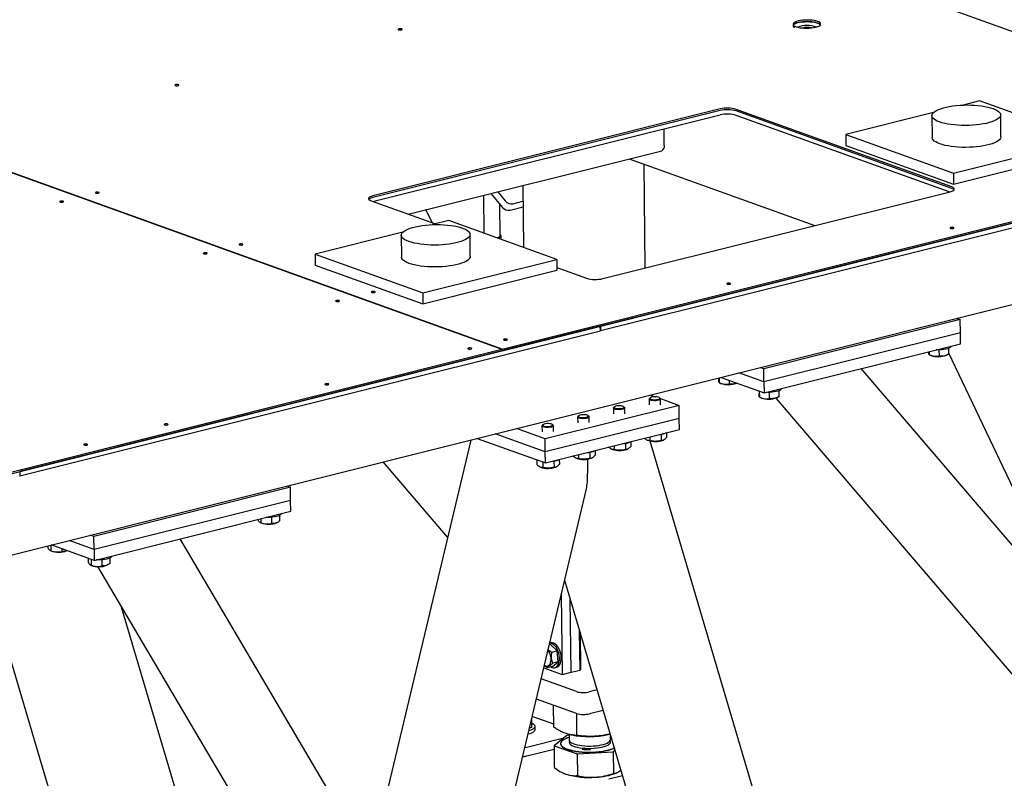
# Model space of a CAD drawing. Header units: millimetres. Extents: x 0 to 841, y 0 to 594.
# Tile 93 of 177: x 578 to 621, y 56 to 89. Entities that reach past the tile are written whole.
import ezdxf

# ---------------------------------------------------------------- set-up
doc = ezdxf.new("R2010")
doc.units = ezdxf.units.MM
doc.layers.add('TRAIT-FORT', color=4, linetype='Continuous', lineweight=25)

msp = doc.modelspace()

# ---------------------------------------------------------------- linework, layer by layer
at = {"layer": 'TRAIT-FORT', "color": 4, "linetype": 'Continuous', "lineweight": 25}
for p, q in [((634.689, 83.409), (558.853, 110.698)), ((523.009, 101.735), (598.846, 74.445)), ((598.85, 74.446), (523.013, 101.736)), ((619.681, 85.272), (618.969, 85.094)), ((624.382, 83.58), (619.681, 85.272)), ((608.363, 84.922), (593.214, 81.134)), ((608.364, 84.851), (593.214, 81.062)), ((608.366, 84.66), (593.256, 80.881)), ((618.468, 81.524), (609.066, 84.907)), ((618.469, 81.452), (609.067, 84.835)), ((618.353, 81.304), (609.069, 84.644)), ((617.667, 84.768), (613.838, 83.81)), ((617.599, 84.633), (617.61, 83.678)), ((620.61, 83.712), (620.599, 84.667)), ((605.928, 83.327), (605.92, 84.048)), ((613.838, 83.81), (618.539, 82.119)), ((613.838, 83.81), (613.843, 83.333)), ((598.85, 74.446), (634.689, 83.409)), ((598.85, 74.374), (634.69, 83.337)), ((634.69, 83.337), (603.139, 75.447)), ((613.843, 83.333), (618.544, 81.642)), ((618.539, 82.119), (624.382, 83.58)), ((594.761, 80.339), (605.813, 83.103)), ((603.142, 75.256), (634.692, 83.146)), ((618.544, 81.642), (624.387, 83.103)), ((604.4, 82.75), (612.492, 79.838)), ((605.095, 77.988), (605.043, 82.518)), ((618.539, 82.119), (618.544, 81.642)), ((598.368, 81.241), (598.869, 80.627)), ((598.662, 81.315), (598.99, 80.912)), ((599.756, 81.589), (599.787, 78.887)), ((603.242, 77.525), (618.392, 81.314)), ((593.137, 80.923), (595.951, 79.911)), ((598.035, 81.158), (598.054, 79.511)), ((598.775, 79.397), (598.76, 80.761)), ((599.322, 80.793), (599.764, 80.903)), ((595.801, 79.965), (595.532, 80.532)), ((599.201, 80.507), (599.767, 80.649)), ((596.536, 80.057), (595.824, 79.879)), ((601.237, 78.365), (596.536, 80.057)), ((594.522, 79.553), (590.693, 78.596)), ((597.465, 78.498), (597.454, 79.452)), ((543.759, 57.052), (633.065, 79.385)), ((594.454, 79.418), (594.465, 78.463)), ((598.809, 79.249), (598.808, 79.397)), ((590.693, 78.596), (595.393, 76.904)), ((590.693, 78.596), (590.698, 78.118)), ((595.393, 76.904), (601.237, 78.365)), ((601.237, 78.365), (601.242, 77.888)), ((590.698, 78.118), (595.399, 76.427)), ((595.399, 76.427), (601.242, 77.888)), ((601.241, 78.007), (602.539, 77.54)), ((595.393, 76.904), (595.399, 76.427)), ((618.838, 75.735), (610.268, 73.591)), ((618.687, 75.789), (618.838, 75.735)), ((618.845, 75.162), (618.838, 75.735)), ((603.136, 75.446), (577.814, 69.114)), ((577.816, 68.923), (603.138, 75.255)), ((603.138, 75.255), (603.136, 75.446)), ((603.138, 75.257), (603.142, 75.256)), ((603.139, 75.447), (603.142, 75.256)), ((618.845, 75.162), (610.275, 73.019)), ((618.85, 74.685), (618.845, 75.162)), ((574.697, 68.406), (598.846, 74.445)), ((574.698, 68.334), (598.846, 74.373)), ((598.846, 74.445), (598.846, 74.373)), ((598.846, 74.376), (598.85, 74.374)), ((598.85, 74.374), (598.85, 74.446)), ((610.28, 72.541), (618.85, 74.685)), ((617.475, 74.341), (617.477, 74.211)), ((617.906, 74.415), (617.909, 74.146)), ((618.324, 74.482), (618.327, 74.227)), ((617.482, 74.208), (617.556, 74.175)), ((618.235, 74.183), (618.292, 74.21)), ((618.326, 74.285), (623.825, 62.711)), ((610.268, 73.591), (610.116, 73.646)), ((610.275, 73.019), (610.268, 73.591)), ((628.732, 56.975), (614.51, 73.599)), ((608.305, 73.193), (608.306, 73.137)), ((608.318, 73.196), (608.32, 72.991)), ((608.402, 73.217), (610.28, 72.541)), ((608.751, 73.092), (608.752, 72.927)), ((610.275, 73.019), (609.181, 73.412)), ((610.275, 73.019), (610.28, 72.541)), ((608.326, 72.989), (608.399, 72.956)), ((609.079, 72.964), (609.091, 72.969)), ((610.065, 72.619), (610.057, 72.622)), ((610.059, 72.621), (610.061, 72.506)), ((610.072, 72.616), (610.075, 72.36)), ((610.922, 72.631), (610.925, 72.376)), ((605.266, 72.271), (605.269, 72.018)), ((605.311, 72.325), (605.278, 72.295)), ((605.325, 72.448), (605.536, 72.372)), ((605.753, 72.3), (605.72, 72.33)), ((605.762, 72.29), (606.573, 71.998)), ((605.769, 72.024), (605.766, 72.277)), ((610.081, 72.357), (610.154, 72.324)), ((610.504, 72.564), (610.507, 72.295)), ((610.79, 72.315), (628.03, 52.163)), ((610.834, 72.332), (610.891, 72.359)), ((606.573, 71.998), (600.73, 70.537)), ((603.708, 71.882), (603.711, 71.629)), ((603.753, 71.936), (603.72, 71.905)), ((604.195, 71.911), (604.161, 71.94)), ((604.211, 71.635), (604.208, 71.887)), ((606.58, 71.426), (606.573, 71.998)), ((606.58, 71.426), (600.736, 69.964)), ((602.149, 71.492), (602.152, 71.239)), ((602.195, 71.546), (602.162, 71.515)), ((602.637, 71.521), (602.603, 71.551)), ((602.652, 71.245), (602.649, 71.498)), ((606.585, 70.948), (606.58, 71.426)), ((600.73, 70.537), (599.481, 70.986)), ((600.591, 71.102), (600.594, 70.849)), ((600.636, 71.156), (600.603, 71.126)), ((600.742, 69.487), (606.585, 70.948)), ((601.078, 71.131), (601.045, 71.161)), ((601.094, 70.855), (601.091, 71.108)), ((597.485, 70.487), (593.112, 52.11)), ((597.767, 70.558), (600.742, 69.487)), ((600.736, 69.964), (598.546, 70.752)), ((600.736, 69.964), (600.73, 70.537)), ((605.179, 70.481), (605.197, 70.473)), ((605.301, 70.627), (605.303, 70.459)), ((612.871, 44.907), (605.304, 70.441)), ((605.79, 70.734), (605.793, 70.468)), ((605.876, 70.481), (605.896, 70.49)), ((606.023, 70.807), (606.026, 70.599)), ((602.907, 70.028), (602.909, 69.82)), ((603.621, 70.091), (603.639, 70.083)), ((603.743, 70.237), (603.745, 70.069)), ((604.232, 70.344), (604.235, 70.078)), ((604.318, 70.091), (604.338, 70.1)), ((604.465, 70.418), (604.468, 70.21)), ((600.368, 69.622), (600.37, 69.411)), ((600.433, 69.598), (600.425, 69.601)), ((600.742, 69.487), (600.736, 69.964)), ((601.349, 69.638), (601.351, 69.43)), ((602.062, 69.702), (602.08, 69.694)), ((602.184, 69.848), (602.186, 69.679)), ((602.578, 69.653), (602.585, 69.033)), ((602.674, 69.955), (602.677, 69.689)), ((602.76, 69.701), (602.78, 69.711)), ((593.651, 69.528), (596.472, 66.231)), ((600.504, 69.312), (600.522, 69.304)), ((600.625, 69.529), (600.628, 69.29)), ((601.115, 69.565), (601.119, 69.299)), ((601.202, 69.312), (601.221, 69.321)), ((577.812, 68.924), (577.816, 68.923)), ((577.814, 69.114), (577.816, 68.923)), ((589.621, 68.428), (581.051, 66.285)), ((589.469, 68.483), (589.621, 68.428)), ((589.628, 67.855), (589.621, 68.428)), ((595.937, 40.657), (602.529, 68.362)), ((589.628, 67.855), (581.057, 65.712)), ((589.633, 67.378), (589.628, 67.855)), ((581.063, 65.235), (589.633, 67.378)), ((588.204, 67.02), (588.204, 67.019)), ((588.327, 67.051), (588.329, 66.879)), ((588.8, 67.114), (588.803, 66.846)), ((589.148, 67.194), (589.151, 66.952)), ((588.302, 66.885), (588.339, 66.869)), ((589.018, 66.877), (589.045, 66.889)), ((581.051, 66.285), (580.899, 66.339)), ((581.057, 65.712), (581.051, 66.285)), ((594.332, 50.043), (584.809, 66.171)), ((579.046, 65.876), (579.047, 65.799)), ((579.17, 65.907), (579.172, 65.659)), ((581.063, 65.235), (579.185, 65.911)), ((579.645, 65.745), (579.646, 65.626)), ((581.057, 65.712), (579.964, 66.105)), ((581.057, 65.712), (581.063, 65.235)), ((579.145, 65.666), (579.182, 65.649)), ((579.862, 65.657), (579.873, 65.663)), ((580.8, 65.329), (580.802, 65.168)), ((580.848, 65.312), (580.84, 65.315)), ((580.924, 65.285), (580.927, 65.028)), ((581.746, 65.343), (581.749, 65.101)), ((576.153, 65.152), (579.133, 55.095)), ((580.9, 65.034), (580.937, 65.018)), ((581.207, 64.967), (592.412, 45.991)), ((581.398, 65.263), (581.401, 64.995)), ((581.617, 65.026), (581.643, 65.038)), ((601.581, 64.375), (607.338, 44.946)), ((601.435, 63.764), (601.475, 60.26)), ((584.666, 55.056), (582.255, 63.192)), ((601.865, 60.357), (601.829, 63.538)), ((602.255, 60.455), (602.235, 62.166)), ((602.251, 62.111), (602.27, 60.497)), ((600.97, 61.57), (600.909, 61.555)), ((600.958, 61.645), (600.929, 61.637)), ((600.97, 61.57), (601.255, 61.286)), ((601.255, 61.286), (601.022, 61.227)), ((601.299, 60.807), (601.255, 61.286)), ((601.057, 60.613), (600.823, 60.555)), ((601.057, 60.613), (601.299, 60.807)), ((601.299, 60.807), (601.065, 60.749)), ((601.147, 60.558), (601.225, 60.577)), ((600.67, 60.549), (601.475, 60.26)), ((601.475, 60.26), (601.865, 60.357)), ((601.865, 60.357), (602.255, 60.455)), ((602.27, 60.497), (602.255, 60.455)), ((602.094, 59.514), (600.556, 60.068)), ((602.999, 59.588), (602.656, 59.502)), ((602.105, 58.56), (600.347, 59.192)), ((601.109, 57.958), (601.098, 58.922)), ((601.107, 58.098), (600.167, 58.436)), ((602.119, 57.603), (602.108, 58.559)), ((603.263, 58.696), (602.667, 58.547)), ((600.133, 58.292), (600.137, 57.954)), ((600.293, 57.856), (600.291, 58)), ((600.137, 57.954), (600.043, 57.915)), ((601.674, 57.603), (601.118, 57.154)), ((601.78, 57.609), (601.674, 57.603)), ((601.779, 57.652), (601.782, 57.399)), ((601.788, 57.648), (601.878, 57.627)), ((603.481, 57.645), (603.568, 57.668)), ((603.582, 57.419), (603.579, 57.629)), ((603.596, 57.572), (603.58, 57.578)), ((599.929, 57.096), (601.547, 57.501)), ((601.118, 57.154), (602.128, 56.8)), ((601.118, 57.154), (601.129, 56.207)), ((601.406, 57.243), (601.406, 57.234)), ((599.934, 56.714), (601.12, 57.011)), ((602.128, 56.8), (603.694, 56.894)), ((602.128, 56.8), (602.139, 55.853)), ((603.694, 56.894), (603.777, 56.962)), ((603.694, 56.894), (603.705, 55.947)), ((601.533, 55.953), (601.542, 55.95)), ((601.542, 55.95), (601.635, 55.912)), ((604.107, 55.848), (603.504, 55.697)), ((603.855, 55.976), (603.881, 55.988)), ((603.984, 56.054), (604.032, 56.103))]:
    msp.add_line(p, q, dxfattribs=at)
at = {"layer": 'TRAIT-FORT', "color": 4, "linetype": 'Continuous', "lineweight": 25, "flags": 128}
for points in [[(612.523, 88.489), (612.599, 88.511), (612.661, 88.537), (612.707, 88.565), (612.736, 88.596), (612.747, 88.627), (612.74, 88.658), (612.715, 88.688), (612.673, 88.716), (612.615, 88.741), (612.542, 88.763), (612.458, 88.78), (612.364, 88.793), (612.264, 88.801), (612.16, 88.803), (612.055, 88.8), (611.954, 88.791), (611.858, 88.778), (611.771, 88.76), (611.696, 88.737), (611.634, 88.711), (611.588, 88.683), (611.559, 88.653), (611.547, 88.622), (611.554, 88.591), (611.579, 88.561), (611.622, 88.533), (611.68, 88.507), (611.752, 88.486), (611.837, 88.468), (611.93, 88.455), (612.031, 88.448), (612.135, 88.445), (612.239, 88.449), (612.341, 88.457), (612.436, 88.471), (612.523, 88.489)], [(612.748, 88.56), (612.741, 88.586), (612.716, 88.616), (612.674, 88.644), (612.616, 88.67), (612.543, 88.691), (612.459, 88.709), (612.365, 88.722), (612.264, 88.729), (612.16, 88.731), (612.056, 88.728), (611.955, 88.72), (611.859, 88.706), (611.772, 88.688), (611.697, 88.666), (611.635, 88.64), (611.589, 88.611), (611.559, 88.581), (611.548, 88.55), (611.555, 88.519), (611.58, 88.489), (611.613, 88.466)], [(611.772, 88.688), (611.859, 88.706), (611.955, 88.72), (612.056, 88.728), (612.16, 88.731), (612.264, 88.729), (612.365, 88.722), (612.459, 88.709), (612.543, 88.691), (612.616, 88.67), (612.674, 88.644), (612.716, 88.616), (612.735, 88.595)], [(594.461, 88.378), (594.482, 88.386), (594.492, 88.395), (594.489, 88.405), (594.474, 88.414), (594.449, 88.42), (594.417, 88.423), (594.384, 88.421), (594.355, 88.416), (594.333, 88.409), (594.323, 88.399), (594.326, 88.389), (594.342, 88.381), (594.367, 88.375), (594.399, 88.372), (594.432, 88.373), (594.461, 88.378)], [(584.722, 85.943), (584.743, 85.95), (584.753, 85.96), (584.75, 85.97), (584.735, 85.978), (584.71, 85.984), (584.678, 85.987), (584.645, 85.986), (584.616, 85.981), (584.594, 85.973), (584.584, 85.964), (584.587, 85.954), (584.603, 85.945), (584.628, 85.939), (584.66, 85.936), (584.693, 85.938), (584.722, 85.943)], [(617.93, 84.358), (617.835, 84.396), (617.755, 84.437), (617.691, 84.481), (617.643, 84.527), (617.613, 84.574), (617.6, 84.622), (617.604, 84.67), (617.626, 84.718), (617.665, 84.766), (617.721, 84.812), (617.793, 84.856), (617.88, 84.898), (617.982, 84.936), (618.097, 84.972), (618.223, 85.003), (618.36, 85.031), (618.506, 85.054), (618.658, 85.072), (618.816, 85.086), (618.977, 85.094), (619.139, 85.097), (619.301, 85.095), (619.46, 85.087), (619.616, 85.075), (619.765, 85.057), (619.906, 85.035), (620.038, 85.008), (620.159, 84.977), (620.268, 84.942), (620.362, 84.904), (620.442, 84.863), (620.507, 84.819), (620.554, 84.773), (620.585, 84.726), (620.598, 84.678), (620.594, 84.629), (620.572, 84.581), (620.533, 84.534), (620.477, 84.488), (620.405, 84.444), (620.317, 84.402), (620.216, 84.363), (620.101, 84.328), (619.974, 84.296), (619.838, 84.269), (619.692, 84.246), (619.54, 84.227), (619.382, 84.214), (619.221, 84.206), (619.059, 84.203), (618.897, 84.205), (618.737, 84.212), (618.582, 84.225), (618.433, 84.243), (618.292, 84.265), (618.16, 84.292), (618.039, 84.323), (617.93, 84.358)], [(617.941, 83.403), (617.846, 83.441), (617.766, 83.483), (617.702, 83.526), (617.654, 83.572), (617.624, 83.619), (617.61, 83.667), (617.61, 83.678)], [(620.61, 83.712), (620.605, 83.675), (620.583, 83.627), (620.544, 83.579), (620.488, 83.533), (620.416, 83.489), (620.328, 83.447), (620.227, 83.409), (620.112, 83.373), (619.985, 83.342), (619.849, 83.314), (619.703, 83.291), (619.551, 83.273), (619.393, 83.259), (619.232, 83.251), (619.07, 83.248), (618.908, 83.25), (618.748, 83.258), (618.593, 83.27), (618.444, 83.288), (618.302, 83.31), (618.171, 83.337), (618.05, 83.368), (617.941, 83.403)], [(581.251, 81.252), (581.272, 81.259), (581.282, 81.269), (581.279, 81.279), (581.264, 81.287), (581.238, 81.293), (581.207, 81.296), (581.174, 81.295), (581.144, 81.29), (581.123, 81.282), (581.113, 81.273), (581.116, 81.263), (581.131, 81.254), (581.157, 81.248), (581.188, 81.245), (581.221, 81.247), (581.251, 81.252)], [(618.392, 81.314), (618.462, 81.335), (618.517, 81.359), (618.555, 81.387), (618.575, 81.415), (618.576, 81.445), (618.558, 81.473), (618.521, 81.5), (618.468, 81.524)], [(579.697, 80.863), (579.718, 80.871), (579.728, 80.88), (579.725, 80.89), (579.709, 80.899), (579.684, 80.905), (579.652, 80.907), (579.619, 80.906), (579.59, 80.901), (579.569, 80.893), (579.559, 80.884), (579.562, 80.874), (579.577, 80.865), (579.602, 80.859), (579.634, 80.857), (579.667, 80.858), (579.697, 80.863)], [(593.214, 81.134), (593.144, 81.112), (593.088, 81.088), (593.05, 81.061), (593.03, 81.032), (593.029, 81.003), (593.047, 80.974), (593.084, 80.947), (593.137, 80.923)], [(594.785, 79.143), (594.69, 79.181), (594.61, 79.222), (594.546, 79.266), (594.498, 79.312), (594.468, 79.359), (594.454, 79.407), (594.459, 79.456), (594.481, 79.504), (594.52, 79.551), (594.576, 79.597), (594.648, 79.641), (594.735, 79.683), (594.837, 79.722), (594.952, 79.757), (595.078, 79.789), (595.215, 79.816), (595.36, 79.839), (595.513, 79.858), (595.67, 79.871), (595.831, 79.879), (595.994, 79.882), (596.156, 79.88), (596.315, 79.873), (596.47, 79.86), (596.62, 79.842), (596.761, 79.82), (596.893, 79.793), (597.014, 79.762), (597.122, 79.727), (597.217, 79.689), (597.297, 79.648), (597.361, 79.604), (597.409, 79.558), (597.44, 79.511), (597.453, 79.463), (597.449, 79.415), (597.427, 79.366), (597.388, 79.319), (597.332, 79.273), (597.26, 79.229), (597.172, 79.187), (597.071, 79.149), (596.956, 79.113), (596.829, 79.081), (596.692, 79.054), (596.547, 79.031), (596.395, 79.013), (596.237, 78.999), (596.076, 78.991), (595.914, 78.988), (595.752, 78.99), (595.592, 78.998), (595.437, 79.01), (595.288, 79.028), (595.146, 79.05), (595.014, 79.077), (594.894, 79.108), (594.785, 79.143)], [(618.529, 79.717), (618.551, 79.725), (618.561, 79.734), (618.558, 79.744), (618.542, 79.753), (618.517, 79.759), (618.485, 79.762), (618.452, 79.76), (618.423, 79.756), (618.402, 79.748), (618.392, 79.738), (618.395, 79.728), (618.41, 79.72), (618.435, 79.714), (618.467, 79.711), (618.5, 79.712), (618.529, 79.717)], [(587.519, 78.996), (587.54, 79.004), (587.55, 79.013), (587.547, 79.023), (587.532, 79.032), (587.506, 79.038), (587.475, 79.041), (587.441, 79.039), (587.412, 79.034), (587.391, 79.027), (587.381, 79.017), (587.384, 79.007), (587.399, 78.999), (587.425, 78.993), (587.456, 78.99), (587.489, 78.991), (587.519, 78.996)], [(598.621, 79.307), (598.641, 79.311), (598.698, 79.329), (598.74, 79.35), (598.767, 79.373), (598.775, 79.397)], [(598.642, 79.299), (598.661, 79.304), (598.721, 79.322), (598.767, 79.344), (598.796, 79.368), (598.808, 79.393), (598.801, 79.419), (598.776, 79.443), (598.775, 79.443)], [(598.808, 79.239), (598.809, 79.246), (598.809, 79.249)], [(585.964, 78.607), (585.986, 78.615), (585.995, 78.625), (585.993, 78.635), (585.977, 78.643), (585.952, 78.649), (585.92, 78.652), (585.887, 78.651), (585.858, 78.646), (585.836, 78.638), (585.826, 78.628), (585.829, 78.619), (585.845, 78.61), (585.87, 78.604), (585.902, 78.601), (585.935, 78.603), (585.964, 78.607)], [(594.796, 78.188), (594.701, 78.227), (594.621, 78.268), (594.557, 78.312), (594.509, 78.357), (594.479, 78.405), (594.465, 78.453), (594.465, 78.463)], [(597.465, 78.498), (597.46, 78.46), (597.438, 78.412), (597.399, 78.365), (597.343, 78.319), (597.271, 78.274), (597.183, 78.233), (597.081, 78.194), (596.967, 78.159), (596.84, 78.127), (596.703, 78.099), (596.558, 78.076), (596.405, 78.058), (596.248, 78.045), (596.087, 78.037), (595.925, 78.034), (595.763, 78.036), (595.603, 78.043), (595.448, 78.056), (595.299, 78.073), (595.157, 78.096), (595.025, 78.122), (594.904, 78.153), (594.796, 78.188)], [(608.79, 77.282), (608.812, 77.289), (608.822, 77.299), (608.819, 77.309), (608.803, 77.317), (608.778, 77.323), (608.746, 77.326), (608.713, 77.325), (608.684, 77.32), (608.662, 77.312), (608.653, 77.303), (608.655, 77.293), (608.671, 77.284), (608.696, 77.278), (608.728, 77.276), (608.761, 77.277), (608.79, 77.282)], [(593.285, 76.921), (593.306, 76.929), (593.316, 76.938), (593.313, 76.948), (593.298, 76.957), (593.272, 76.963), (593.241, 76.966), (593.208, 76.964), (593.178, 76.959), (593.157, 76.952), (593.147, 76.942), (593.15, 76.932), (593.165, 76.924), (593.191, 76.918), (593.223, 76.915), (593.256, 76.916), (593.285, 76.921)], [(591.731, 76.532), (591.752, 76.54), (591.762, 76.55), (591.759, 76.56), (591.744, 76.568), (591.718, 76.574), (591.686, 76.577), (591.653, 76.576), (591.624, 76.571), (591.603, 76.563), (591.593, 76.553), (591.596, 76.544), (591.611, 76.535), (591.637, 76.529), (591.668, 76.526), (591.701, 76.528), (591.731, 76.532)], [(599.051, 74.846), (599.073, 74.854), (599.083, 74.863), (599.08, 74.873), (599.064, 74.882), (599.039, 74.888), (599.007, 74.891), (598.974, 74.889), (598.945, 74.884), (598.923, 74.877), (598.914, 74.867), (598.916, 74.857), (598.932, 74.849), (598.957, 74.843), (598.989, 74.84), (599.022, 74.841), (599.051, 74.846)], [(597.497, 74.457), (597.518, 74.465), (597.528, 74.475), (597.525, 74.485), (597.51, 74.493), (597.484, 74.499), (597.453, 74.502), (597.42, 74.501), (597.39, 74.496), (597.369, 74.488), (597.359, 74.478), (597.362, 74.469), (597.377, 74.46), (597.403, 74.454), (597.435, 74.451), (597.468, 74.453), (597.497, 74.457)], [(618.441, 74.585), (618.44, 74.576), (618.426, 74.546), (618.395, 74.518), (618.348, 74.492), (618.286, 74.468), (618.211, 74.448), (618.126, 74.433), (618.034, 74.422), (617.937, 74.416), (617.838, 74.415), (617.779, 74.417)], [(591.264, 72.899), (591.285, 72.906), (591.295, 72.916), (591.292, 72.926), (591.277, 72.934), (591.251, 72.94), (591.22, 72.943), (591.187, 72.942), (591.157, 72.937), (591.136, 72.929), (591.126, 72.92), (591.129, 72.91), (591.144, 72.901), (591.17, 72.895), (591.202, 72.893), (591.235, 72.894), (591.264, 72.899)], [(611.039, 72.734), (611.039, 72.725), (611.025, 72.695), (610.994, 72.667), (610.946, 72.641), (610.884, 72.617), (610.81, 72.597), (610.725, 72.582), (610.632, 72.571), (610.535, 72.564), (610.437, 72.564), (610.378, 72.566)], [(605.753, 72.3), (605.756, 72.297), (605.766, 72.277), (605.757, 72.257), (605.73, 72.238), (605.688, 72.222), (605.633, 72.21), (605.569, 72.202), (605.501, 72.2), (605.434, 72.203), (605.373, 72.212), (605.323, 72.225), (605.287, 72.242), (605.269, 72.261), (605.268, 72.281), (605.278, 72.295)], [(605.698, 72.343), (605.657, 72.357), (605.603, 72.367), (605.541, 72.372), (605.477, 72.37), (605.417, 72.363), (605.365, 72.352), (605.326, 72.336), (605.305, 72.318), (605.302, 72.299), (605.318, 72.28), (605.352, 72.265), (605.4, 72.253), (605.458, 72.245), (605.522, 72.244), (605.585, 72.248), (605.642, 72.257), (605.688, 72.271), (605.718, 72.288), (605.73, 72.307), (605.724, 72.326), (605.698, 72.343)], [(604.195, 71.911), (604.198, 71.908), (604.208, 71.888), (604.199, 71.868), (604.172, 71.849), (604.13, 71.832), (604.074, 71.82), (604.01, 71.812), (603.942, 71.81), (603.876, 71.813), (603.815, 71.822), (603.765, 71.835), (603.729, 71.852), (603.71, 71.871), (603.71, 71.892), (603.72, 71.905)], [(604.14, 71.954), (604.099, 71.968), (604.045, 71.977), (603.983, 71.982), (603.919, 71.981), (603.858, 71.974), (603.806, 71.962), (603.768, 71.946), (603.746, 71.928), (603.744, 71.909), (603.76, 71.891), (603.793, 71.875), (603.842, 71.863), (603.9, 71.856), (603.964, 71.854), (604.027, 71.858), (604.084, 71.868), (604.129, 71.881), (604.16, 71.899), (604.172, 71.917), (604.165, 71.936), (604.14, 71.954)], [(602.637, 71.521), (602.64, 71.518), (602.649, 71.498), (602.641, 71.478), (602.614, 71.459), (602.571, 71.443), (602.516, 71.43), (602.452, 71.423), (602.384, 71.42), (602.317, 71.424), (602.257, 71.432), (602.207, 71.445), (602.171, 71.462), (602.152, 71.482), (602.152, 71.502), (602.162, 71.515)], [(602.582, 71.564), (602.541, 71.578), (602.487, 71.588), (602.425, 71.592), (602.361, 71.591), (602.3, 71.584), (602.248, 71.572), (602.21, 71.557), (602.188, 71.538), (602.185, 71.519), (602.201, 71.501), (602.235, 71.485), (602.283, 71.473), (602.342, 71.466), (602.406, 71.464), (602.469, 71.468), (602.525, 71.478), (602.571, 71.492), (602.601, 71.509), (602.614, 71.528), (602.607, 71.547), (602.582, 71.564)], [(584.252, 71.145), (584.273, 71.153), (584.283, 71.162), (584.28, 71.172), (584.265, 71.181), (584.239, 71.187), (584.208, 71.19), (584.175, 71.188), (584.145, 71.183), (584.124, 71.176), (584.114, 71.166), (584.117, 71.156), (584.132, 71.148), (584.158, 71.142), (584.189, 71.139), (584.222, 71.14), (584.252, 71.145)], [(601.078, 71.131), (601.081, 71.128), (601.091, 71.108), (601.082, 71.088), (601.056, 71.069), (601.013, 71.053), (600.958, 71.041), (600.894, 71.033), (600.826, 71.031), (600.759, 71.034), (600.699, 71.043), (600.648, 71.056), (600.613, 71.073), (600.594, 71.092), (600.593, 71.112), (600.603, 71.126)], [(601.024, 71.174), (600.982, 71.188), (600.928, 71.198), (600.866, 71.202), (600.802, 71.201), (600.742, 71.194), (600.69, 71.183), (600.652, 71.167), (600.63, 71.149), (600.627, 71.13), (600.643, 71.111), (600.677, 71.096), (600.725, 71.083), (600.784, 71.076), (600.847, 71.075), (600.91, 71.079), (600.967, 71.088), (601.013, 71.102), (601.043, 71.119), (601.056, 71.138), (601.049, 71.157), (601.024, 71.174)], [(580.746, 70.268), (580.767, 70.276), (580.777, 70.286), (580.774, 70.295), (580.759, 70.304), (580.733, 70.31), (580.702, 70.313), (580.669, 70.312), (580.639, 70.307), (580.618, 70.299), (580.608, 70.289), (580.611, 70.279), (580.626, 70.271), (580.652, 70.265), (580.683, 70.262), (580.716, 70.263), (580.746, 70.268)], [(589.224, 67.278), (589.224, 67.277), (589.215, 67.248), (589.188, 67.219), (589.145, 67.192), (589.087, 67.168), (589.016, 67.147), (588.933, 67.13), (588.843, 67.118), (588.746, 67.11), (588.648, 67.108), (588.562, 67.11)], [(581.822, 65.427), (581.822, 65.426), (581.813, 65.397), (581.787, 65.368), (581.744, 65.341), (581.686, 65.317), (581.614, 65.296), (581.532, 65.279), (581.441, 65.267), (581.345, 65.259), (581.246, 65.257), (581.161, 65.259)], [(600.968, 60.591), (601.023, 60.565), (601.084, 60.552), (601.143, 60.557), (601.198, 60.579), (601.247, 60.617), (601.289, 60.671), (601.321, 60.738), (601.344, 60.816), (601.356, 60.904), (601.357, 60.997), (601.347, 61.093), (601.326, 61.19), (601.296, 61.283), (601.256, 61.37), (601.208, 61.448), (601.154, 61.514), (601.096, 61.567), (601.034, 61.605), (600.973, 61.626), (600.928, 61.631)], [(601.225, 60.577), (601.276, 60.598), (601.325, 60.637), (601.367, 60.69), (601.399, 60.757), (601.422, 60.836), (601.434, 60.923), (601.435, 61.016), (601.425, 61.113), (601.404, 61.209), (601.373, 61.302), (601.334, 61.389), (601.286, 61.467), (601.232, 61.534), (601.173, 61.587), (601.112, 61.625), (601.051, 61.646), (600.99, 61.65), (600.958, 61.645)], [(600.697, 60.662), (600.75, 60.636), (600.802, 60.627), (600.852, 60.636), (600.897, 60.661), (600.935, 60.702), (600.964, 60.757), (600.984, 60.824), (600.993, 60.9), (600.991, 60.981), (600.978, 61.063), (600.955, 61.144), (600.922, 61.22), (600.882, 61.287), (600.854, 61.322)], [(600.02, 57.817), (600.08, 57.835), (600.154, 57.864), (600.214, 57.895), (600.257, 57.929), (600.283, 57.964), (600.291, 58), (600.282, 58.035), (600.255, 58.07), (600.211, 58.102), (600.15, 58.132), (600.135, 58.139)], [(599.983, 57.664), (599.994, 57.667), (600.082, 57.692), (600.156, 57.721), (600.215, 57.752), (600.258, 57.786), (600.284, 57.821), (600.293, 57.856)], [(601.487, 57.379), (601.442, 57.335), (601.415, 57.291), (601.406, 57.245), (601.415, 57.2), (601.441, 57.156), (601.485, 57.114), (601.546, 57.073), (601.623, 57.035), (601.714, 57), (601.819, 56.969), (601.937, 56.941), (602.065, 56.919), (602.201, 56.901), (602.344, 56.888), (602.492, 56.88), (602.643, 56.877), (602.795, 56.88), (602.944, 56.888), (603.09, 56.901), (603.231, 56.92), (603.364, 56.943), (603.487, 56.97), (603.599, 57.002), (603.698, 57.037), (603.748, 57.059)], [(601.406, 57.234), (601.415, 57.191), (601.441, 57.147), (601.485, 57.104), (601.546, 57.063), (601.623, 57.025), (601.714, 56.99), (601.819, 56.959), (601.937, 56.932), (602.065, 56.909), (602.201, 56.891), (602.345, 56.878), (602.493, 56.87), (602.643, 56.868), (602.795, 56.87), (602.944, 56.879), (603.091, 56.892), (603.231, 56.91), (603.364, 56.933), (603.487, 56.961), (603.599, 56.992), (603.698, 57.027), (603.751, 57.05)], [(601.782, 57.399), (601.784, 57.383), (601.8, 57.346), (601.834, 57.311), (601.884, 57.277), (601.949, 57.246), (602.029, 57.218), (602.122, 57.193), (602.225, 57.173), (602.338, 57.158), (602.457, 57.147), (602.58, 57.142), (602.706, 57.141), (602.831, 57.146), (602.953, 57.156), (603.069, 57.171), (603.179, 57.191), (603.278, 57.215), (603.366, 57.242), (603.441, 57.273), (603.501, 57.306), (603.545, 57.342), (603.572, 57.379), (603.582, 57.416), (603.582, 57.419)], [(601.822, 57.375), (601.798, 57.345), (601.784, 57.308), (601.787, 57.271), (601.808, 57.234), (601.846, 57.199), (601.9, 57.165), (601.969, 57.135), (602.052, 57.108), (602.148, 57.085), (602.254, 57.066), (602.368, 57.051)], [(602.368, 57.051), (602.488, 57.042), (602.613, 57.038), (602.738, 57.039), (602.863, 57.045), (602.984, 57.056), (603.099, 57.072), (603.206, 57.093), (603.303, 57.118), (603.387, 57.146), (603.459, 57.178), (603.515, 57.212), (603.554, 57.248), (603.577, 57.285), (603.583, 57.322), (603.571, 57.359), (603.542, 57.394)], [(603.609, 57.53), (603.602, 57.532), (603.58, 57.538)], [(599.844, 57.079), (599.847, 57.079), (599.929, 57.096)]]:
    msp.add_lwpolyline(points, dxfattribs=at)
at = {"layer": 'TRAIT-FORT', "color": 4, "linetype": 'Continuous', "lineweight": 25}
for centre, radius, start, end in [((611.826, 88.315), 0.377, 98.265, 134.9487), ((612.162, 87.303), 1.26, 71.3334, 109.9798), ((612.156, 87.831), 0.656, 72.2111, 109.1021), ((608.685, 83.568), 1.392, 74.1179, 103.38), ((608.686, 83.497), 1.392, 74.1179, 103.38), ((608.688, 83.306), 1.392, 74.1179, 103.38), ((605.721, 83.293), 0.211, 296.0612, 9.3557), ((618.416, 81.253), 0.206, 43.9492, 75.1335), ((593.258, 80.75), 0.315, 97.9625, 133.2215), ((599.26, 81.141), 0.354, 220.2917, 280.1183), ((599.138, 80.856), 0.354, 220.2917, 280.1183), ((602.92, 78.879), 1.392, 254.1179, 283.38), ((617.885, 75.115), 0.996, 250.7113, 290.6017), ((608.728, 73.896), 0.996, 250.7113, 290.6017), ((610.483, 73.264), 0.996, 250.7113, 290.6017), ((605.526, 71.414), 0.997, 250.7397, 290.5732), ((605.63, 71.623), 0.905, 272.2457, 295.7327), ((602.514, 70.843), 0.905, 272.2457, 295.7327), ((603.968, 71.025), 0.997, 250.7397, 290.5732), ((604.072, 71.233), 0.905, 272.2457, 295.7327), ((600.956, 70.454), 0.905, 272.2457, 295.7327), ((602.409, 70.635), 0.997, 250.7397, 290.5732), ((600.851, 70.245), 0.997, 250.7397, 290.5732), ((588.668, 67.809), 0.997, 250.725, 290.588), ((579.511, 66.59), 0.997, 250.725, 290.588), ((581.266, 65.958), 0.997, 250.725, 290.588), ((602.398, 60.585), 1.113, 254.1179, 283.38), ((602.409, 59.631), 1.113, 254.1179, 283.38), ((602.638, 61.235), 3.687, 258.1032, 283.2098), ((602.025, 56.621), 0.93, 105.2631, 125.4027), ((599.64, 57.946), 1.266, 274.9989, 283.4002), ((602.632, 59.347), 3.577, 253.8142, 274.6647), ((602.865, 58.403), 2.621, 271.2633, 292.1904)]:
    msp.add_arc(centre, radius, start, end, dxfattribs=at)
msp.add_ellipse((602.397, 69.101), major_axis=(-0.025, 0.929), ratio=0.200855, start_param=3.78667, end_param=4.634033, dxfattribs=at)
for points, knots in [([(617.477, 74.211), (617.476, 74.213), (617.473, 74.218), (617.47, 74.248), (617.466, 74.29), (617.464, 74.324), (617.463, 74.338)], [0, 0, 0, 0, 0.286425, 0.579062, 0.828456, 1, 1, 1, 1]), ([(617.477, 74.211), (617.515, 74.195), (617.591, 74.162), (617.703, 74.138), (617.81, 74.133), (617.876, 74.142), (617.909, 74.146)], [0, 0, 0, 0, 0.2646049, 0.5349477, 0.7653431, 1, 1, 1, 1]), ([(618.327, 74.227), (618.274, 74.203), (618.186, 74.161), (618.059, 74.139), (617.973, 74.139), (617.923, 74.145), (617.909, 74.146)], [0, 0, 0, 0, 0.385549, 0.637642, 0.896546, 1, 1, 1, 1]), ([(608.32, 72.991), (608.319, 72.994), (608.317, 72.998), (608.313, 73.028), (608.309, 73.076), (608.307, 73.117), (608.306, 73.137)], [0, 0, 0, 0, 0.264605, 0.534948, 0.765343, 1, 1, 1, 1]), ([(608.32, 72.991), (608.358, 72.975), (608.434, 72.943), (608.546, 72.918), (608.654, 72.914), (608.719, 72.922), (608.752, 72.927)], [0, 0, 0, 0, 0.2646049, 0.5349477, 0.7653431, 1, 1, 1, 1]), ([(609.083, 72.972), (609.058, 72.961), (609, 72.935), (608.902, 72.92), (608.816, 72.919), (608.767, 72.925), (608.752, 72.927)], [0, 0, 0, 0, 0.221576, 0.540942, 0.868938, 1, 1, 1, 1]), ([(610.075, 72.36), (610.074, 72.362), (610.072, 72.367), (610.068, 72.397), (610.064, 72.444), (610.062, 72.485), (610.061, 72.506)], [0, 0, 0, 0, 0.264605, 0.534948, 0.765343, 1, 1, 1, 1]), ([(610.075, 72.36), (610.113, 72.344), (610.189, 72.311), (610.301, 72.287), (610.409, 72.282), (610.474, 72.291), (610.507, 72.295)], [0, 0, 0, 0, 0.2646049, 0.5349477, 0.7653431, 1, 1, 1, 1]), ([(610.925, 72.376), (610.872, 72.352), (610.784, 72.31), (610.657, 72.288), (610.571, 72.288), (610.522, 72.294), (610.507, 72.295)], [0, 0, 0, 0, 0.385549, 0.637642, 0.896546, 1, 1, 1, 1]), ([(605.303, 70.459), (605.27, 70.46), (605.216, 70.461), (605.137, 70.501), (605.089, 70.538), (605.063, 70.563), (605.059, 70.567)], [0, 0, 0, 0, 0.408568, 0.67571, 0.950072, 1, 1, 1, 1]), ([(605.793, 70.468), (605.751, 70.457), (605.665, 70.434), (605.538, 70.424), (605.416, 70.433), (605.341, 70.45), (605.303, 70.459)], [0, 0, 0, 0, 0.264605, 0.534948, 0.765343, 1, 1, 1, 1]), ([(605.793, 70.468), (605.814, 70.469), (605.855, 70.471), (605.915, 70.497), (605.973, 70.541), (606.008, 70.58), (606.026, 70.599)], [0, 0, 0, 0, 0.264605, 0.534948, 0.765343, 1, 1, 1, 1]), ([(603.745, 70.069), (603.712, 70.07), (603.658, 70.071), (603.579, 70.111), (603.531, 70.148), (603.505, 70.173), (603.501, 70.177)], [0, 0, 0, 0, 0.408568, 0.67571, 0.950072, 1, 1, 1, 1]), ([(604.235, 70.078), (604.193, 70.067), (604.107, 70.044), (603.979, 70.034), (603.857, 70.043), (603.782, 70.06), (603.745, 70.069)], [0, 0, 0, 0, 0.264605, 0.534948, 0.765343, 1, 1, 1, 1]), ([(604.235, 70.078), (604.255, 70.079), (604.296, 70.081), (604.357, 70.108), (604.415, 70.151), (604.45, 70.19), (604.468, 70.21)], [0, 0, 0, 0, 0.264605, 0.534948, 0.765343, 1, 1, 1, 1]), ([(602.186, 69.679), (602.154, 69.68), (602.1, 69.682), (602.021, 69.721), (601.972, 69.759), (601.947, 69.783), (601.943, 69.787)], [0, 0, 0, 0, 0.408568, 0.67571, 0.950072, 1, 1, 1, 1]), ([(602.677, 69.689), (602.634, 69.677), (602.549, 69.655), (602.421, 69.644), (602.299, 69.653), (602.224, 69.671), (602.186, 69.679)], [0, 0, 0, 0, 0.264605, 0.534948, 0.765343, 1, 1, 1, 1]), ([(602.677, 69.689), (602.697, 69.69), (602.738, 69.691), (602.799, 69.718), (602.856, 69.762), (602.892, 69.8), (602.909, 69.82)], [0, 0, 0, 0, 0.264605, 0.534948, 0.765343, 1, 1, 1, 1]), ([(600.628, 69.29), (600.595, 69.29), (600.541, 69.292), (600.463, 69.331), (600.409, 69.373), (600.379, 69.403), (600.37, 69.411)], [0, 0, 0, 0, 0.385549, 0.637642, 0.896546, 1, 1, 1, 1]), ([(601.119, 69.299), (601.076, 69.288), (600.99, 69.265), (600.863, 69.255), (600.741, 69.264), (600.666, 69.281), (600.628, 69.29)], [0, 0, 0, 0, 0.264605, 0.534948, 0.765343, 1, 1, 1, 1]), ([(601.119, 69.299), (601.139, 69.3), (601.18, 69.302), (601.24, 69.328), (601.298, 69.372), (601.333, 69.411), (601.351, 69.43)], [0, 0, 0, 0, 0.264605, 0.534948, 0.765343, 1, 1, 1, 1]), ([(588.329, 66.879), (588.318, 66.881), (588.297, 66.884), (588.264, 66.913), (588.233, 66.959), (588.213, 66.999), (588.204, 67.019)], [0, 0, 0, 0, 0.264605, 0.534948, 0.765343, 1, 1, 1, 1]), ([(588.329, 66.879), (588.37, 66.866), (588.454, 66.839), (588.577, 66.822), (588.694, 66.825), (588.766, 66.839), (588.803, 66.846)], [0, 0, 0, 0, 0.264605, 0.534948, 0.765343, 1, 1, 1, 1]), ([(589.151, 66.952), (589.107, 66.924), (589.034, 66.878), (588.927, 66.847), (588.856, 66.842), (588.814, 66.845), (588.803, 66.846)], [0, 0, 0, 0, 0.385549, 0.637642, 0.896546, 1, 1, 1, 1]), ([(579.172, 65.659), (579.162, 65.661), (579.14, 65.665), (579.107, 65.693), (579.076, 65.739), (579.057, 65.779), (579.047, 65.799)], [0, 0, 0, 0, 0.264605, 0.534948, 0.765343, 1, 1, 1, 1]), ([(579.172, 65.659), (579.214, 65.646), (579.297, 65.619), (579.42, 65.603), (579.538, 65.606), (579.61, 65.619), (579.646, 65.626)], [0, 0, 0, 0, 0.264605, 0.534948, 0.765343, 1, 1, 1, 1]), ([(579.871, 65.663), (579.868, 65.661), (579.835, 65.643), (579.771, 65.629), (579.699, 65.623), (579.658, 65.625), (579.646, 65.626)], [0, 0, 0, 0, 0.047026, 0.4380054, 0.8395498, 1, 1, 1, 1]), ([(580.927, 65.028), (580.917, 65.03), (580.895, 65.033), (580.862, 65.062), (580.831, 65.108), (580.812, 65.148), (580.802, 65.168)], [0, 0, 0, 0, 0.264605, 0.534948, 0.765343, 1, 1, 1, 1]), ([(580.927, 65.028), (580.969, 65.015), (581.052, 64.988), (581.175, 64.971), (581.293, 64.974), (581.365, 64.988), (581.401, 64.995)], [0, 0, 0, 0, 0.264605, 0.534948, 0.765343, 1, 1, 1, 1]), ([(581.749, 65.101), (581.705, 65.073), (581.632, 65.027), (581.526, 64.996), (581.454, 64.991), (581.413, 64.994), (581.401, 64.995)], [0, 0, 0, 0, 0.385549, 0.637642, 0.896546, 1, 1, 1, 1]), ([(600.861, 61.351), (600.885, 61.33), (600.933, 61.286), (600.992, 61.247), (601.022, 61.227)], [0, 0, 0, 0, 0.491594, 1, 1, 1, 1]), ([(601.065, 60.749), (601.048, 60.807), (601.019, 60.903), (601.008, 61.049), (601.012, 61.151), (601.02, 61.21), (601.022, 61.227)], [0, 0, 0, 0, 0.385549, 0.637642, 0.896546, 1, 1, 1, 1]), ([(600.823, 60.555), (600.789, 60.577), (600.742, 60.607), (600.705, 60.642), (600.694, 60.651)], [0, 0, 0, 0, 0.726756, 1, 1, 1, 1]), ([(600.823, 60.555), (600.835, 60.569), (600.861, 60.599), (600.917, 60.648), (600.987, 60.699), (601.039, 60.732), (601.065, 60.749)], [0, 0, 0, 0, 0.264605, 0.534948, 0.765343, 1, 1, 1, 1]), ([(602.119, 57.603), (602.052, 57.608), (601.924, 57.618), (601.737, 57.657), (601.57, 57.712), (601.416, 57.78), (601.265, 57.859), (601.163, 57.924), (601.109, 57.958)], [0, 0, 0, 0, 0.202068, 0.3827, 0.555315, 0.692992, 0.838894, 1, 1, 1, 1]), ([(603.567, 57.671), (603.502, 57.656), (603.343, 57.618), (603.092, 57.582), (602.834, 57.562), (602.594, 57.561), (602.361, 57.574), (602.202, 57.593), (602.119, 57.603)], [0, 0, 0, 0, 0.1366222, 0.3320691, 0.5188416, 0.6678109, 0.8256803, 1, 1, 1, 1]), ([(602.702, 56.975), (602.64, 56.975), (602.521, 56.975), (602.406, 56.985), (602.351, 56.989)], [0, 0, 0, 0, 0.5145394, 1, 1, 1, 1]), ([(601.129, 56.207), (601.211, 56.146), (601.336, 56.055), (601.506, 55.963), (601.592, 55.929), (601.635, 55.912)], [0, 0, 0, 0, 0.495254, 0.74765, 1, 1, 1, 1]), ([(601.635, 55.912), (601.72, 55.889), (601.891, 55.841), (602.056, 55.849), (602.139, 55.853)], [0, 0, 0, 0, 0.494511, 1, 1, 1, 1]), ([(602.139, 55.853), (602.266, 55.828), (602.459, 55.792), (602.723, 55.776), (602.856, 55.78), (602.923, 55.783)], [0, 0, 0, 0, 0.495254, 0.74765, 1, 1, 1, 1]), ([(602.923, 55.783), (603.054, 55.796), (603.319, 55.824), (603.575, 55.906), (603.705, 55.947)], [0, 0, 0, 0, 0.494511, 1, 1, 1, 1]), ([(603.705, 55.947), (603.75, 55.952), (603.819, 55.958), (603.913, 56.002), (603.96, 56.037), (603.984, 56.054)], [0, 0, 0, 0, 0.495254, 0.74765, 1, 1, 1, 1])]:
    msp.add_open_spline(points, degree=3, knots=knots, dxfattribs=at)

doc.saveas('drawing.dxf')
